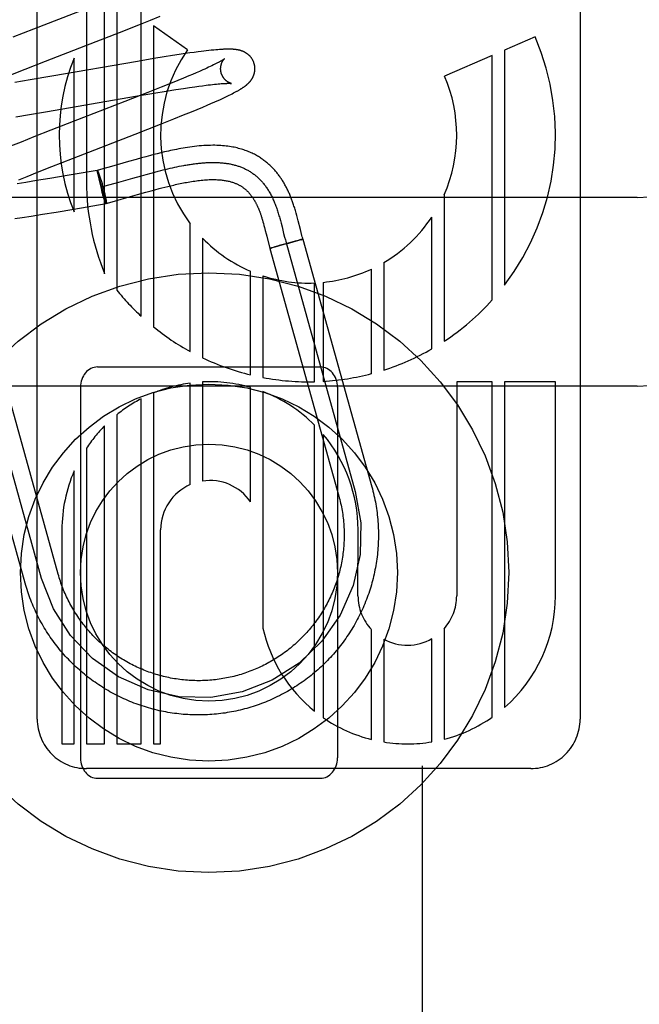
# Model space of a CAD drawing. Header units: inches. Extents: x 0 to 288, y 0 to 186.
# Tile 18 of 73: x 98.57 to 98.932, y 94.36 to 94.935. Entities that reach past the tile are written whole.
import ezdxf

# ---------------------------------------------------------------- set-up
doc = ezdxf.new("R2010")
doc.units = ezdxf.units.IN
doc.header["$LTSCALE"] = 15.847458
doc.header["$MEASUREMENT"] = 0
doc.linetypes.add('HIDDEN', pattern=[0.2, 0.1, -0.1])
doc.layers.add('DEFAULT_2', color=8, linetype='HIDDEN')

msp = doc.modelspace()

# ---------------------------------------------------------------- linework, layer by layer
at = {"layer": 'DEFAULT_2', "color": 8, "linetype": 'HIDDEN'}
for p, q in [((98.93054, 91.86159), (98.93054, 97.3621)), ((98.60903, 95.14557), (98.60903, 94.83978)), ((98.61963, 94.78633), (98.61963, 95.14557)), ((98.62677, 95.14557), (98.62677, 94.77671)), ((98.64105, 94.76145), (98.64105, 95.14557)), ((98.58034, 94.52637), (98.58034, 95.13117)), ((98.89714, 95.13123), (98.89714, 94.52636)), ((98.61588, 94.94364), (98.57821, 94.92904)), ((98.64648, 94.93428), (98.65204, 94.93653)), ((98.62833, 94.92712), (98.63966, 94.93157)), ((98.63966, 94.93157), (98.64648, 94.93428)), ((98.6482, 94.93091), (98.6482, 94.75528)), ((98.66806, 94.91694), (98.6482, 94.93091)), ((98.57821, 94.92904), (98.56608, 94.92428)), ((98.8709, 94.92444), (98.85302, 94.91671)), ((98.65935, 94.9136), (98.65447, 94.91282)), ((98.66311, 94.91418), (98.65935, 94.9136)), ((98.66673, 94.91472), (98.66311, 94.91418)), ((98.66934, 94.91509), (98.66673, 94.91472)), ((98.67188, 94.91545), (98.66934, 94.91509)), ((98.67434, 94.91578), (98.67188, 94.91545)), ((98.67593, 94.91598), (98.67434, 94.91578)), ((98.67747, 94.91617), (98.67593, 94.91598)), ((98.67897, 94.91635), (98.67747, 94.91617)), ((98.68046, 94.91652), (98.67897, 94.91635)), ((98.68192, 94.91667), (98.68046, 94.91652)), ((98.68332, 94.91681), (98.68192, 94.91667)), ((98.6846, 94.91693), (98.68332, 94.91681)), ((98.68575, 94.91702), (98.6846, 94.91693)), ((98.84588, 94.91361), (98.81804, 94.90156)), ((98.84588, 94.77103), (98.84588, 94.91361)), ((98.85302, 94.91671), (98.85302, 94.77963)), ((98.57326, 94.90571), (98.58523, 94.91041)), ((98.63876, 94.91021), (98.58887, 94.90153)), ((98.60188, 94.82246), (98.60188, 94.91203)), ((98.64837, 94.91182), (98.63876, 94.91021)), ((98.65447, 94.91282), (98.64837, 94.91182)), ((98.68229, 94.90766), (98.68133, 94.90721)), ((98.68319, 94.9081), (98.68229, 94.90766)), ((98.68403, 94.90852), (98.68319, 94.9081)), ((98.68481, 94.90891), (98.68403, 94.90852)), ((98.56487, 94.90237), (98.57326, 94.90571)), ((98.6688, 94.90167), (98.66571, 94.90038)), ((98.67099, 94.9026), (98.6688, 94.90167)), ((98.67309, 94.9035), (98.67099, 94.9026)), ((98.67507, 94.90436), (98.67309, 94.9035)), ((98.67694, 94.90519), (98.67507, 94.90436)), ((98.67812, 94.90572), (98.67694, 94.90519)), ((98.67924, 94.90623), (98.67812, 94.90572)), ((98.68031, 94.90673), (98.67924, 94.90623)), ((98.68133, 94.90721), (98.68031, 94.90673)), ((98.57616, 94.89936), (98.56721, 94.89788)), ((98.58887, 94.90153), (98.57616, 94.89936)), ((98.65816, 94.89729), (98.65271, 94.8951)), ((98.66245, 94.89904), (98.65816, 94.89729)), ((98.66571, 94.90038), (98.66245, 94.89904)), ((98.67462, 94.89573), (98.67681, 94.89602)), ((98.67681, 94.89602), (98.67887, 94.89629)), ((98.67887, 94.89629), (98.68018, 94.89645)), ((98.68018, 94.89645), (98.68144, 94.8966)), ((98.68144, 94.8966), (98.68264, 94.89673)), ((98.68264, 94.89673), (98.68378, 94.89685)), ((98.68378, 94.89685), (98.68486, 94.89696)), ((98.68486, 94.89696), (98.68589, 94.89706)), ((98.68589, 94.89706), (98.68685, 94.89714)), ((98.64498, 94.89204), (98.63154, 94.8868)), ((98.63775, 94.88984), (98.64845, 94.89166)), ((98.65271, 94.8951), (98.64498, 94.89204)), ((98.64845, 94.89166), (98.65551, 94.89283)), ((98.65551, 94.89283), (98.66121, 94.89374)), ((98.66121, 94.89374), (98.6657, 94.89444)), ((98.6657, 94.89444), (98.66911, 94.89495)), ((98.66911, 94.89495), (98.67233, 94.89541)), ((98.67233, 94.89541), (98.67462, 94.89573)), ((98.69148, 94.89), (98.69244, 94.89047)), ((98.69244, 94.89047), (98.69334, 94.89091)), ((98.69334, 94.89091), (98.69418, 94.89134)), ((98.69418, 94.89134), (98.69497, 94.89175)), ((98.5863, 94.88089), (98.63775, 94.88984)), ((98.63154, 94.8868), (98.60727, 94.8774)), ((98.67704, 94.88355), (98.67942, 94.88455)), ((98.67942, 94.88455), (98.68172, 94.88555)), ((98.68172, 94.88555), (98.68397, 94.88654)), ((98.68397, 94.88654), (98.68542, 94.88718)), ((98.68542, 94.88718), (98.68681, 94.88781)), ((98.68681, 94.88781), (98.68811, 94.8884)), ((98.68811, 94.8884), (98.68932, 94.88897)), ((98.68932, 94.88897), (98.69044, 94.8895)), ((98.69044, 94.8895), (98.69148, 94.89)), ((98.56787, 94.87783), (98.57581, 94.87913)), ((98.57581, 94.87913), (98.5863, 94.88089)), ((98.66013, 94.87663), (98.66579, 94.87891)), ((98.66579, 94.87891), (98.67029, 94.88074)), ((98.67029, 94.88074), (98.67374, 94.88216)), ((98.67374, 94.88216), (98.67704, 94.88355)), ((98.60727, 94.8774), (98.58825, 94.86999)), ((98.63747, 94.86775), (98.6522, 94.87349)), ((98.6522, 94.87349), (98.66013, 94.87663)), ((98.58825, 94.86999), (98.57842, 94.86611)), ((98.60086, 94.85356), (98.63747, 94.86775)), ((98.57099, 94.86314), (98.56483, 94.86064)), ((98.57842, 94.86611), (98.57099, 94.86314)), ((98.64838, 94.8558), (98.64648, 94.85531)), ((98.65037, 94.85631), (98.64838, 94.8558)), ((98.65247, 94.85682), (98.65037, 94.85631)), ((98.58891, 94.84886), (98.60086, 94.85356)), ((98.63351, 94.85174), (98.62375, 94.84895)), ((98.63799, 94.853), (98.63351, 94.85174)), ((98.64121, 94.85389), (98.63799, 94.853)), ((98.64377, 94.85459), (98.64121, 94.85389)), ((98.64648, 94.85531), (98.64377, 94.85459)), ((98.5745, 94.84309), (98.58054, 94.84553)), ((98.58054, 94.84553), (98.58891, 94.84886)), ((98.61529, 94.84658), (98.59899, 94.84376)), ((98.61529, 94.84657), (98.61532, 94.84659)), ((98.62065, 94.82732), (98.61529, 94.84658)), ((98.61767, 94.83677), (98.61529, 94.84657)), ((98.61857, 94.84749), (98.61532, 94.84659)), ((98.61617, 94.84498), (98.61626, 94.84474)), ((98.61626, 94.84474), (98.61635, 94.8445)), ((98.61635, 94.8445), (98.61645, 94.84423)), ((98.61645, 94.84423), (98.61655, 94.84396)), ((98.62375, 94.84895), (98.61857, 94.84749)), ((98.64111, 94.84349), (98.64397, 94.84428)), ((98.64397, 94.84428), (98.6468, 94.84505)), ((98.6468, 94.84505), (98.64891, 94.84561)), ((98.64891, 94.84561), (98.651, 94.84615)), ((98.651, 94.84615), (98.65239, 94.8465)), ((98.65239, 94.8465), (98.65377, 94.84685)), ((98.65377, 94.84685), (98.65514, 94.84718)), ((98.65514, 94.84718), (98.6565, 94.84751)), ((98.6565, 94.84751), (98.65786, 94.84782)), ((98.65786, 94.84782), (98.65921, 94.84812)), ((98.65921, 94.84812), (98.66055, 94.84842)), ((98.66055, 94.84842), (98.66188, 94.8487)), ((98.66188, 94.8487), (98.6632, 94.84897)), ((98.6632, 94.84897), (98.66452, 94.84922)), ((98.57364, 94.8396), (98.56855, 94.83882)), ((98.56966, 94.84111), (98.5745, 94.84309)), ((98.57998, 94.8406), (98.57364, 94.8396)), ((98.58764, 94.84186), (98.57998, 94.8406)), ((98.59899, 94.84376), (98.58764, 94.84186)), ((98.61655, 94.84396), (98.61665, 94.84367)), ((98.61665, 94.84367), (98.61675, 94.84338)), ((98.61675, 94.84338), (98.61685, 94.84307)), ((98.61685, 94.84307), (98.61696, 94.84275)), ((98.61696, 94.84275), (98.61712, 94.84225)), ((98.61712, 94.84225), (98.61729, 94.84172)), ((98.61729, 94.84172), (98.61746, 94.84118)), ((98.61746, 94.84118), (98.61763, 94.84063)), ((98.61763, 94.84063), (98.6178, 94.84005)), ((98.6178, 94.84005), (98.61797, 94.83947)), ((98.61797, 94.83947), (98.61815, 94.83887)), ((98.61815, 94.83887), (98.61832, 94.83827)), ((98.62141, 94.8379), (98.62651, 94.83934)), ((98.62651, 94.83934), (98.63606, 94.84206)), ((98.63606, 94.84206), (98.64111, 94.84349)), ((98.61777, 94.83631), (98.61767, 94.83677)), ((98.61785, 94.83597), (98.61777, 94.83631)), ((98.61797, 94.83694), (98.62141, 94.8379)), ((98.61837, 94.83308), (98.61825, 94.83346)), ((98.61832, 94.83827), (98.61849, 94.83766)), ((98.61854, 94.83253), (98.61837, 94.83308)), ((98.61849, 94.83766), (98.61866, 94.83705)), ((98.61866, 94.83705), (98.61883, 94.83643)), ((98.61883, 94.83643), (98.61899, 94.83581)), ((98.61899, 94.83581), (98.61915, 94.83521)), ((98.61915, 94.83521), (98.6193, 94.8346)), ((98.6193, 94.8346), (98.61945, 94.83401)), ((98.61945, 94.83401), (98.6196, 94.83343)), ((98.6196, 94.83343), (98.61973, 94.83286)), ((98.61973, 94.83286), (98.61986, 94.83231)), ((98.63883, 94.83246), (98.64375, 94.83385)), ((98.64375, 94.83385), (98.64674, 94.83467)), ((98.64674, 94.83467), (98.64906, 94.8353)), ((98.64906, 94.8353), (98.65147, 94.83594)), ((98.65147, 94.83594), (98.65312, 94.83637)), ((98.65312, 94.83637), (98.65481, 94.8368)), ((98.65481, 94.8368), (98.65652, 94.83723)), ((98.65652, 94.83723), (98.65827, 94.83765)), ((98.93054, 94.83077), (98.43054, 94.83077)), ((98.60176, 94.82404), (98.62061, 94.8273)), ((98.6187, 94.832), (98.61854, 94.83253)), ((98.61887, 94.83148), (98.6187, 94.832)), ((98.61898, 94.83116), (98.61881, 94.83166)), ((98.61908, 94.83084), (98.61898, 94.83116)), ((98.61919, 94.83053), (98.61908, 94.83084)), ((98.61929, 94.83023), (98.61919, 94.83053)), ((98.61939, 94.82995), (98.61929, 94.83023)), ((98.61948, 94.82968), (98.61939, 94.82995)), ((98.61958, 94.82941), (98.61948, 94.82968)), ((98.61967, 94.82917), (98.61958, 94.82941)), ((98.61976, 94.82893), (98.61967, 94.82917)), ((98.61984, 94.82872), (98.6198, 94.82882)), ((98.61986, 94.83231), (98.61998, 94.83178)), ((98.61998, 94.83178), (98.62006, 94.83144)), ((98.62006, 94.83144), (98.62013, 94.83111)), ((98.62013, 94.83111), (98.6202, 94.83079)), ((98.6202, 94.83079), (98.62027, 94.83048)), ((98.62027, 94.83048), (98.62033, 94.83018)), ((98.62033, 94.83018), (98.62038, 94.82989)), ((98.62038, 94.82989), (98.62044, 94.82962)), ((98.62044, 94.82962), (98.62048, 94.82936)), ((98.62065, 94.82732), (98.62061, 94.8273)), ((98.62062, 94.8273), (98.624, 94.82824)), ((98.62065, 94.82732), (98.62062, 94.8273)), ((98.624, 94.82824), (98.62929, 94.82973)), ((98.62929, 94.82973), (98.63883, 94.83246)), ((98.81777, 94.83232), (98.81777, 94.74687)), ((98.58341, 94.821), (98.59132, 94.82229)), ((98.59132, 94.82229), (98.60176, 94.82404)), ((98.73178, 94.82028), (98.73138, 94.82172)), ((98.56736, 94.81852), (98.5715, 94.81913)), ((98.5715, 94.81913), (98.57683, 94.81995)), ((98.57683, 94.81995), (98.58341, 94.821)), ((98.66962, 94.74092), (98.66962, 94.81541)), ((98.71177, 94.81756), (98.71206, 94.81655)), ((98.71206, 94.81655), (98.71235, 94.81551)), ((98.71235, 94.81551), (98.71264, 94.81443)), ((98.72183, 94.81873), (98.72223, 94.81728)), ((98.72223, 94.81728), (98.72262, 94.81581)), ((98.72262, 94.81581), (98.72319, 94.81358)), ((98.73218, 94.81876), (98.73178, 94.82028)), ((98.7326, 94.81717), (98.73218, 94.81876)), ((98.73392, 94.81201), (98.7326, 94.81717)), ((98.81063, 94.74247), (98.81063, 94.81931)), ((98.71264, 94.81443), (98.71294, 94.8133)), ((98.71294, 94.8133), (98.7134, 94.81151)), ((98.72319, 94.81358), (98.72415, 94.80986)), ((98.72415, 94.80986), (98.72472, 94.80763)), ((98.73437, 94.81028), (98.73392, 94.81201)), ((98.73481, 94.80861), (98.73437, 94.81028)), ((98.67676, 94.80705), (98.67676, 94.73727)), ((98.71424, 94.80821), (98.71615, 94.8011)), ((98.72704, 94.804), (98.72364, 94.80306)), ((98.72824, 94.80458), (98.72469, 94.8036)), ((98.72472, 94.80763), (98.72516, 94.80601)), ((98.73007, 94.80486), (98.72688, 94.80396)), ((98.73089, 94.80531), (98.72812, 94.80455)), ((98.73026, 94.80491), (98.72999, 94.80483)), ((98.73218, 94.80546), (98.73017, 94.80488)), ((98.73259, 94.80576), (98.73089, 94.80531)), ((98.73335, 94.8058), (98.73218, 94.80546)), ((98.73357, 94.80602), (98.73255, 94.80575)), ((98.73407, 94.80602), (98.7333, 94.80579)), ((98.73416, 94.80617), (98.73351, 94.806)), ((98.73447, 94.80614), (98.73378, 94.80593)), ((98.73446, 94.80625), (98.73409, 94.80615)), ((98.73472, 94.80631), (98.73446, 94.80625)), ((98.73447, 94.80614), (98.73542, 94.80646)), ((98.73488, 94.80635), (98.73472, 94.80631)), ((98.73501, 94.80638), (98.73488, 94.80635)), ((98.73543, 94.80646), (98.77561, 94.66195)), ((98.7171, 94.80142), (98.71616, 94.8011)), ((98.71616, 94.8011), (98.75634, 94.6566)), ((98.71669, 94.80121), (98.71655, 94.80117)), ((98.71669, 94.80121), (98.71684, 94.80125)), ((98.71684, 94.80125), (98.71709, 94.80131)), ((98.71749, 94.80141), (98.71706, 94.8013)), ((98.71802, 94.80169), (98.7171, 94.80142)), ((98.71808, 94.80156), (98.71743, 94.80139)), ((98.71896, 94.80197), (98.71798, 94.80168)), ((98.71906, 94.80182), (98.71799, 94.80154)), ((98.72065, 94.80246), (98.71896, 94.80197)), ((98.72091, 94.80231), (98.71905, 94.80182)), ((98.72159, 94.80273), (98.7206, 94.80244)), ((98.72364, 94.80306), (98.72082, 94.80229)), ((98.72471, 94.80361), (98.72151, 94.8027)), ((98.72579, 94.80378), (98.76597, 94.65927)), ((98.78252, 94.79276), (98.78252, 94.73006)), ((98.70487, 94.72729), (98.70487, 94.78776)), ((98.77538, 94.72798), (98.77538, 94.789)), ((98.71202, 94.78508), (98.71202, 94.72575)), ((98.74727, 94.78127), (98.74727, 94.7235)), ((98.7422, 94.72329), (98.7422, 94.78092)), ((98.58292, 94.60838), (98.54408, 94.74807)), ((98.59255, 94.61105), (98.55371, 94.75074)), ((98.57328, 94.6057), (98.53444, 94.74539)), ((98.61554, 94.73189), (98.74554, 94.73189)), ((98.93054, 94.72077), (98.43054, 94.72077)), ((98.60554, 94.72002), (98.60554, 94.50377)), ((98.66962, 94.66324), (98.66962, 94.72247)), ((98.67676, 94.72313), (98.67676, 94.66531)), ((98.70487, 94.65316), (98.70487, 94.71992)), ((98.75554, 94.72002), (98.75554, 94.50377)), ((98.82514, 94.72325), (98.82514, 94.59837)), ((98.84588, 94.72325), (98.82514, 94.72325)), ((98.84588, 94.52758), (98.84588, 94.72325)), ((98.85302, 94.72325), (98.85302, 94.53316)), ((98.88274, 94.72325), (98.85302, 94.72325)), ((98.88274, 94.59837), (98.88274, 94.72325)), ((98.64105, 94.51197), (98.64105, 94.71338)), ((98.6482, 94.71671), (98.6482, 94.51197)), ((98.71202, 94.71754), (98.71202, 94.57955)), ((98.62677, 94.70399), (98.62677, 94.51197)), ((98.61963, 94.51197), (98.61963, 94.69751)), ((98.7422, 94.53104), (98.7422, 94.69798)), ((98.74727, 94.69246), (98.74727, 94.52726)), ((98.60903, 94.68443), (98.60903, 94.51197)), ((98.60188, 94.51197), (98.60188, 94.67124)), ((98.59474, 94.63684), (98.59474, 94.51197)), ((98.65234, 94.51197), (98.65234, 94.63684)), ((98.76753, 94.59837), (98.76756, 94.6369)), ((98.77538, 94.51455), (98.77538, 94.57861)), ((98.81777, 94.57913), (98.81777, 94.51467)), ((98.78252, 94.5731), (98.78252, 94.51308)), ((98.81063, 94.51315), (98.81063, 94.57336)), ((98.59474, 94.51197), (98.60188, 94.51197)), ((98.60903, 94.51197), (98.61963, 94.51197)), ((98.62677, 94.51197), (98.64105, 94.51197)), ((98.6482, 94.51197), (98.65234, 94.51197)), ((98.86833, 94.49757), (98.60914, 94.49757)), ((98.80504, 94.49912), (98.80504, 94.32382)), ((98.61554, 94.49189), (98.74554, 94.49189))]:
    msp.add_line(p, q, dxfattribs=at)
for points in [[(98.58523, 94.91041), (98.60868, 94.91951), (98.62833, 94.92712)], [(98.70698, 94.90878), (98.70692, 94.909), (98.70684, 94.90924), (98.70675, 94.90949), (98.70667, 94.90973), (98.70657, 94.90997), (98.70647, 94.91021), (98.70636, 94.91045), (98.70625, 94.91068), (98.70613, 94.91091), (98.70601, 94.91113), (98.70588, 94.91136), (98.70575, 94.91158), (98.70561, 94.91179), (98.70547, 94.912), (98.70532, 94.91221), (98.70517, 94.91241), (98.70501, 94.91261), (98.70486, 94.9128), (98.70469, 94.91299), (98.70453, 94.91317), (98.70436, 94.91335), (98.70419, 94.91353), (98.70401, 94.9137), (98.70383, 94.91386), (98.70365, 94.91402), (98.70347, 94.91418), (98.70329, 94.91433), (98.7031, 94.91447), (98.70291, 94.91462), (98.70272, 94.91475), (98.70252, 94.91489), (98.70233, 94.91502), (98.70213, 94.91514), (98.70192, 94.91526), (98.70172, 94.91538), (98.70151, 94.91549), (98.7013, 94.9156), (98.7011, 94.91571), (98.70089, 94.91581), (98.70068, 94.9159), (98.70046, 94.91599), (98.70025, 94.91608), (98.70004, 94.91616), (98.69982, 94.91625), (98.6996, 94.91632), (98.69938, 94.9164), (98.69915, 94.91647), (98.69893, 94.91653), (98.6987, 94.9166), (98.69848, 94.91666), (98.69825, 94.91671), (98.69802, 94.91676), (98.6978, 94.91681), (98.69757, 94.91686), (98.69734, 94.91691), (98.69711, 94.91695), (98.69687, 94.91698), (98.69664, 94.91702), (98.69641, 94.91705), (98.69617, 94.91709), (98.69593, 94.91711), (98.69569, 94.91714), (98.69544, 94.91717), (98.69519, 94.91719), (98.69494, 94.91721), (98.69468, 94.91723), (98.69442, 94.91724), (98.69415, 94.91726), (98.69387, 94.91727), (98.69359, 94.91728), (98.6933, 94.91729), (98.693, 94.9173), (98.6927, 94.9173), (98.69239, 94.91731), (98.69206, 94.91731), (98.69173, 94.91731), (98.69139, 94.9173), (98.69104, 94.9173), (98.69068, 94.91729), (98.6903, 94.91728), (98.68991, 94.91727), (98.68951, 94.91725), (98.6891, 94.91723), (98.68867, 94.91721), (98.68823, 94.91719), (98.68777, 94.91716), (98.6873, 94.91713), (98.6868, 94.9171), (98.68575, 94.91702)], [(98.68966, 94.91172), (98.68965, 94.91172), (98.68964, 94.9117), (98.68962, 94.91169), (98.68959, 94.91166), (98.68955, 94.91163), (98.6895, 94.9116), (98.68944, 94.91156), (98.68937, 94.91151), (98.68929, 94.91145), (98.6892, 94.91139), (98.6891, 94.91132), (98.68899, 94.91125), (98.68886, 94.91117), (98.68872, 94.91108), (98.68857, 94.91098), (98.6884, 94.91088), (98.68821, 94.91076), (98.68801, 94.91065), (98.6878, 94.91052), (98.68757, 94.91039), (98.68732, 94.91025), (98.68706, 94.9101), (98.68679, 94.90995), (98.6865, 94.90979), (98.68619, 94.90963), (98.68587, 94.90946), (98.68553, 94.90928), (98.68518, 94.9091), (98.68481, 94.90891)], [(98.68771, 94.90343), (98.68766, 94.90362), (98.6876, 94.90386), (98.68755, 94.90409), (98.68751, 94.90433), (98.68747, 94.90456), (98.68744, 94.90479), (98.68741, 94.90503), (98.68739, 94.90526), (98.68738, 94.90549), (98.68738, 94.90572), (98.68737, 94.90595), (98.68738, 94.90617), (98.68739, 94.9064), (98.6874, 94.90662), (98.68742, 94.90683), (98.68745, 94.90704), (98.68748, 94.90725), (98.68751, 94.90746), (98.68755, 94.90766), (98.68759, 94.90785), (98.68764, 94.90805), (98.68769, 94.90823), (98.68774, 94.90841), (98.68779, 94.90859), (98.68784, 94.90875), (98.6879, 94.90892), (98.68796, 94.90908), (98.68802, 94.90923), (98.68809, 94.90938), (98.68815, 94.90953), (98.68821, 94.90967), (98.68828, 94.9098), (98.68835, 94.90993), (98.68841, 94.91006), (98.68848, 94.91017), (98.68854, 94.91029), (98.68861, 94.9104), (98.68867, 94.91051), (98.68874, 94.91061), (98.6888, 94.91071), (98.68887, 94.9108), (98.68893, 94.91089), (98.68899, 94.91097), (98.68905, 94.91105), (98.68911, 94.91113), (98.68917, 94.9112), (98.68923, 94.91127), (98.68928, 94.91133), (98.68933, 94.91139), (98.68938, 94.91144), (98.68943, 94.91149), (98.68947, 94.91154), (98.68951, 94.91158), (98.68954, 94.91161), (98.68958, 94.91164), (98.6896, 94.91167), (98.68962, 94.91169), (98.68964, 94.91171), (98.68965, 94.91172), (98.68966, 94.91172)], [(98.69497, 94.89175), (98.69535, 94.89195), (98.69571, 94.89215), (98.69607, 94.89234), (98.69642, 94.89253), (98.69676, 94.89272), (98.69709, 94.8929), (98.69741, 94.89308), (98.69772, 94.89326), (98.69802, 94.89344), (98.69831, 94.89361), (98.6986, 94.89378), (98.69888, 94.89395), (98.69915, 94.89411), (98.69941, 94.89428), (98.69966, 94.89444), (98.69991, 94.8946), (98.70015, 94.89475), (98.70038, 94.89491), (98.7006, 94.89506), (98.70082, 94.89521), (98.70103, 94.89536), (98.70124, 94.89551), (98.70144, 94.89566), (98.70164, 94.89581), (98.70183, 94.89596), (98.70202, 94.89611), (98.70221, 94.89626), (98.70239, 94.89641), (98.70257, 94.89656), (98.70275, 94.89671), (98.70293, 94.89686), (98.7031, 94.89702), (98.70327, 94.89718), (98.70344, 94.89734), (98.70361, 94.8975), (98.70377, 94.89767), (98.70394, 94.89783), (98.7041, 94.898), (98.70425, 94.89818), (98.70441, 94.89835), (98.70456, 94.89853), (98.70471, 94.89871), (98.70485, 94.89889), (98.70499, 94.89907), (98.70513, 94.89926), (98.70526, 94.89945), (98.70539, 94.89964), (98.70552, 94.89983), (98.70565, 94.90003), (98.70577, 94.90023), (98.70589, 94.90043), (98.706, 94.90063), (98.70611, 94.90084), (98.70622, 94.90105), (98.70632, 94.90127), (98.70642, 94.90148), (98.70651, 94.9017), (98.7066, 94.90192), (98.70668, 94.90214), (98.70676, 94.90236), (98.70684, 94.90259), (98.70691, 94.90282), (98.70698, 94.90305), (98.70704, 94.90329), (98.7071, 94.90353), (98.70715, 94.90377), (98.70719, 94.90401), (98.70724, 94.90426), (98.70727, 94.9045), (98.7073, 94.90475), (98.70733, 94.905), (98.70735, 94.90525), (98.70736, 94.90551), (98.70737, 94.90576), (98.70737, 94.90602), (98.70736, 94.90628), (98.70735, 94.90653), (98.70733, 94.90679), (98.70731, 94.90705), (98.70728, 94.9073), (98.70724, 94.90756), (98.7072, 94.90781), (98.70715, 94.90807), (98.7071, 94.90832), (98.70703, 94.90857), (98.70698, 94.90878)], [(98.69366, 94.89733), (98.69366, 94.89733), (98.69365, 94.89733), (98.69364, 94.89733), (98.69362, 94.89733), (98.69359, 94.89734), (98.69356, 94.89735), (98.69352, 94.89736), (98.69347, 94.89737), (98.69342, 94.89738), (98.69336, 94.8974), (98.69329, 94.89742), (98.69323, 94.89744), (98.69315, 94.89746), (98.69307, 94.89749), (98.69299, 94.89752), (98.6929, 94.89755), (98.69281, 94.89758), (98.69272, 94.89762), (98.69262, 94.89766), (98.69252, 94.8977), (98.69242, 94.89775), (98.69232, 94.8978), (98.69221, 94.89785), (98.6921, 94.89791), (98.69198, 94.89797), (98.69187, 94.89803), (98.69175, 94.8981), (98.69163, 94.89817), (98.69151, 94.89825), (98.69138, 94.89833), (98.69125, 94.89842), (98.69112, 94.89851), (98.69099, 94.8986), (98.69086, 94.8987), (98.69072, 94.89881), (98.69059, 94.89892), (98.69045, 94.89904), (98.69032, 94.89916), (98.69018, 94.89929), (98.69004, 94.89942), (98.68991, 94.89956), (98.68977, 94.89971), (98.68963, 94.89986), (98.6895, 94.90002), (98.68936, 94.90018), (98.68923, 94.90035), (98.6891, 94.90052), (98.68898, 94.9007), (98.68885, 94.90089), (98.68873, 94.90108), (98.68861, 94.90128), (98.6885, 94.90148), (98.68839, 94.90168), (98.68829, 94.90189), (98.68819, 94.90211), (98.68809, 94.90232), (98.688, 94.90254), (98.68792, 94.90277), (98.68784, 94.903), (98.68777, 94.90322), (98.68771, 94.90343)], [(98.68685, 94.89714), (98.68775, 94.89721), (98.68817, 94.89724), (98.68858, 94.89727), (98.68898, 94.89729), (98.68936, 94.89732), (98.68972, 94.89733), (98.69005, 94.89735), (98.69037, 94.89736), (98.69067, 94.89737), (98.69095, 94.89738), (98.69121, 94.89739), (98.69145, 94.89739), (98.69168, 94.8974), (98.69189, 94.8974), (98.69209, 94.8974), (98.69227, 94.8974), (98.69244, 94.8974), (98.6926, 94.89739), (98.69274, 94.89739), (98.69287, 94.89738), (98.69299, 94.89738), (98.6931, 94.89737), (98.6932, 94.89737), (98.69329, 94.89736), (98.69337, 94.89736), (98.69344, 94.89735), (98.69349, 94.89735), (98.69354, 94.89734), (98.69358, 94.89734), (98.69362, 94.89733), (98.69364, 94.89733), (98.69365, 94.89733), (98.69366, 94.89733)], [(98.73138, 94.82172), (98.73118, 94.82243), (98.73098, 94.82312), (98.73078, 94.8238), (98.73058, 94.82448), (98.73038, 94.82513), (98.73017, 94.82578), (98.72997, 94.82641), (98.72977, 94.82702), (98.72957, 94.82762), (98.72937, 94.8282), (98.72917, 94.82876), (98.72897, 94.8293), (98.72877, 94.82983), (98.72857, 94.83036), (98.72836, 94.83089), (98.72815, 94.83142), (98.72793, 94.83196), (98.7277, 94.83249), (98.72747, 94.83302), (98.72724, 94.83355), (98.727, 94.83408), (98.72676, 94.8346), (98.72651, 94.83512), (98.72626, 94.83563), (98.72601, 94.83614), (98.72575, 94.83665), (98.72548, 94.83715), (98.72521, 94.83765), (98.72493, 94.83815), (98.72465, 94.83865), (98.72437, 94.83914), (98.72408, 94.83963), (98.72378, 94.84012), (98.72348, 94.8406), (98.72317, 94.84109), (98.72285, 94.84157), (98.72253, 94.84205), (98.7222, 94.84252), (98.72187, 94.84299), (98.72153, 94.84346), (98.72118, 94.84392), (98.72083, 94.84438), (98.72047, 94.84484), (98.7201, 94.8453), (98.71972, 94.84575), (98.71934, 94.8462), (98.71895, 94.84665), (98.71856, 94.84709), (98.71815, 94.84753), (98.71774, 94.84796), (98.71732, 94.84839), (98.71689, 94.84882), (98.71646, 94.84924), (98.71602, 94.84966), (98.71556, 94.85007), (98.7151, 94.85048), (98.71463, 94.85088), (98.71416, 94.85128), (98.71367, 94.85167), (98.71317, 94.85206), (98.71267, 94.85244), (98.71215, 94.85282), (98.71163, 94.85319), (98.71109, 94.85356), (98.71055, 94.85392), (98.71, 94.85428), (98.70943, 94.85462), (98.70886, 94.85497), (98.70827, 94.8553), (98.70767, 94.85563), (98.70706, 94.85596), (98.70644, 94.85627), (98.70581, 94.85658), (98.70516, 94.85688), (98.7045, 94.85718), (98.70382, 94.85746), (98.70313, 94.85774), (98.70243, 94.85801), (98.70171, 94.85828), (98.70098, 94.85853), (98.70023, 94.85878), (98.69946, 94.85901), (98.69867, 94.85924), (98.69787, 94.85946), (98.69704, 94.85967), (98.69619, 94.85987), (98.69532, 94.86005), (98.69442, 94.86023), (98.6935, 94.86039), (98.69255, 94.86054), (98.69158, 94.86068), (98.69058, 94.86081), (98.68955, 94.86092), (98.68849, 94.86101), (98.68741, 94.86109), (98.68629, 94.86115), (98.68515, 94.86119), (98.68398, 94.86122), (98.68277, 94.86123), (98.68153, 94.86121), (98.68026, 94.86118), (98.67896, 94.86113), (98.67763, 94.86105), (98.67628, 94.86095), (98.67492, 94.86084), (98.67354, 94.8607), (98.67216, 94.86054), (98.67078, 94.86037), (98.66942, 94.86018), (98.66807, 94.85998), (98.66675, 94.85978), (98.66545, 94.85956), (98.66417, 94.85933), (98.66291, 94.8591), (98.66168, 94.85886), (98.66046, 94.85862), (98.65926, 94.85837), (98.65808, 94.85811), (98.65692, 94.85786), (98.65577, 94.8576), (98.65465, 94.85734), (98.65247, 94.85682)], [(98.66452, 94.84922), (98.66582, 94.84947), (98.66647, 94.84958), (98.66712, 94.8497), (98.66776, 94.84981), (98.66841, 94.84991), (98.66905, 94.85002), (98.66968, 94.85011), (98.67032, 94.85021), (98.67095, 94.8503), (98.67158, 94.85039), (98.67221, 94.85047), (98.67284, 94.85055), (98.67346, 94.85063), (98.67408, 94.8507), (98.6747, 94.85076), (98.67531, 94.85083), (98.67593, 94.85089), (98.67654, 94.85094), (98.67714, 94.85099), (98.67775, 94.85103), (98.67835, 94.85107), (98.67895, 94.85111), (98.67955, 94.85114), (98.68014, 94.85117), (98.68073, 94.85119), (98.68132, 94.85121), (98.6819, 94.85122), (98.68249, 94.85123), (98.68307, 94.85123), (98.68364, 94.85122), (98.68422, 94.85122), (98.68479, 94.8512), (98.68536, 94.85118), (98.68592, 94.85116), (98.68648, 94.85113), (98.68704, 94.85109), (98.6876, 94.85105), (98.68815, 94.851), (98.6887, 94.85095), (98.68925, 94.85089), (98.68979, 94.85083), (98.69033, 94.85076), (98.69087, 94.85069), (98.6914, 94.8506), (98.69193, 94.85052), (98.69246, 94.85042), (98.69298, 94.85032), (98.6935, 94.85022), (98.69402, 94.8501), (98.69453, 94.84999), (98.69504, 94.84986), (98.69555, 94.84973), (98.69606, 94.84959), (98.69656, 94.84945), (98.69705, 94.84929), (98.69755, 94.84914), (98.69804, 94.84897), (98.69852, 94.8488), (98.699, 94.84862), (98.69948, 94.84843), (98.69996, 94.84824), (98.70043, 94.84804), (98.7009, 94.84783), (98.70136, 94.84762), (98.70183, 94.8474), (98.70228, 94.84717), (98.70274, 94.84693), (98.70319, 94.84669), (98.70363, 94.84644), (98.70407, 94.84618), (98.70451, 94.84591), (98.70495, 94.84564), (98.70538, 94.84535), (98.7058, 94.84506), (98.70623, 94.84477), (98.70665, 94.84446), (98.70706, 94.84415), (98.70747, 94.84382), (98.70788, 94.84349), (98.70828, 94.84316), (98.70868, 94.84281), (98.70907, 94.84245), (98.70946, 94.84209), (98.70985, 94.84172), (98.71023, 94.84134), (98.71061, 94.84095), (98.71099, 94.84055), (98.71135, 94.84014), (98.71172, 94.83973), (98.71208, 94.83931), (98.71244, 94.83887), (98.71279, 94.83843), (98.71314, 94.83798), (98.71348, 94.83752), (98.71382, 94.83705), (98.71416, 94.83657), (98.71449, 94.83608), (98.71481, 94.83559), (98.71514, 94.83508), (98.71545, 94.83457), (98.71577, 94.83404), (98.71607, 94.83351), (98.71638, 94.83296), (98.71668, 94.83241), (98.71697, 94.83184), (98.71726, 94.83127), (98.71755, 94.83068), (98.71783, 94.83009), (98.7181, 94.82949), (98.71837, 94.82887), (98.71864, 94.82825), (98.7189, 94.82762), (98.71916, 94.82697), (98.71941, 94.82632), (98.71966, 94.82565), (98.7199, 94.82498), (98.72013, 94.82431), (98.72036, 94.82364), (98.72058, 94.82296), (98.72079, 94.82228), (98.72101, 94.82158), (98.72122, 94.82088), (98.72142, 94.82017), (98.72163, 94.81945), (98.72183, 94.81873)], [(98.61532, 94.84659), (98.61533, 94.84659), (98.61535, 94.84659), (98.61537, 94.84658), (98.61538, 94.84657), (98.6154, 94.84656), (98.61542, 94.84654), (98.61544, 94.84652), (98.61547, 94.84649), (98.61549, 94.84646), (98.61551, 94.84642), (98.61554, 94.84638), (98.61557, 94.84634), (98.61559, 94.84629), (98.61562, 94.84624), (98.61565, 94.84618), (98.61568, 94.84612), (98.61572, 94.84606), (98.61575, 94.84599), (98.61578, 94.84592), (98.61582, 94.84584), (98.61585, 94.84576), (98.61589, 94.84568), (98.61593, 94.84559), (98.61597, 94.84549), (98.61601, 94.8454), (98.61605, 94.8453), (98.61609, 94.84519), (98.61613, 94.84509), (98.61617, 94.84498)], [(98.65827, 94.83765), (98.66005, 94.83806), (98.66096, 94.83827), (98.66187, 94.83847), (98.66279, 94.83867), (98.66372, 94.83887), (98.66466, 94.83906), (98.66561, 94.83925), (98.66656, 94.83943), (98.6675, 94.83961), (98.66846, 94.83978), (98.66941, 94.83994), (98.67036, 94.8401), (98.67131, 94.84025), (98.67226, 94.84039), (98.6732, 94.84052), (98.67414, 94.84064), (98.67508, 94.84075), (98.67602, 94.84085), (98.67695, 94.84094), (98.67788, 94.84102), (98.6788, 94.84108), (98.67971, 94.84114), (98.6806, 94.84118), (98.68148, 94.84121), (98.68233, 94.84122), (98.68316, 94.84123), (98.68396, 94.84122), (98.68474, 94.8412), (98.68549, 94.84117), (98.68621, 94.84113), (98.68691, 94.84107), (98.68759, 94.84101), (98.68825, 94.84094), (98.68889, 94.84087), (98.6895, 94.84078), (98.6901, 94.84068), (98.69068, 94.84058), (98.69125, 94.84047), (98.6918, 94.84035), (98.69235, 94.84023), (98.69288, 94.84009), (98.69339, 94.83995), (98.69389, 94.83981), (98.69437, 94.83965), (98.69483, 94.8395), (98.69527, 94.83934), (98.69569, 94.83918), (98.69609, 94.83902), (98.69648, 94.83886), (98.69684, 94.83869), (98.69719, 94.83853), (98.69753, 94.83837), (98.69785, 94.8382), (98.69817, 94.83803), (98.69849, 94.83786), (98.6988, 94.83768), (98.69911, 94.8375), (98.69941, 94.83731), (98.69971, 94.83711), (98.70001, 94.83691), (98.7003, 94.83671), (98.70059, 94.8365), (98.70087, 94.83629), (98.70115, 94.83608), (98.70142, 94.83586), (98.70169, 94.83564), (98.70195, 94.83541), (98.7022, 94.83519), (98.70245, 94.83496), (98.7027, 94.83473), (98.70293, 94.83449), (98.70317, 94.83426), (98.7034, 94.83402), (98.70362, 94.83379), (98.70384, 94.83355), (98.70405, 94.83331), (98.70426, 94.83306), (98.70447, 94.83282), (98.70467, 94.83258), (98.70486, 94.83233), (98.70506, 94.83209), (98.70524, 94.83184), (98.70543, 94.83159), (98.70561, 94.83135), (98.70578, 94.8311), (98.70596, 94.83085), (98.70613, 94.8306), (98.7063, 94.83034), (98.70646, 94.83009), (98.70663, 94.82983), (98.70679, 94.82957), (98.70695, 94.82931), (98.7071, 94.82905), (98.70725, 94.82879), (98.70741, 94.82852), (98.70756, 94.82825), (98.7077, 94.82798), (98.70785, 94.82771), (98.708, 94.82743), (98.70814, 94.82715), (98.70828, 94.82686), (98.70842, 94.82658), (98.70856, 94.82629), (98.7087, 94.826), (98.70884, 94.8257), (98.70898, 94.8254), (98.70911, 94.82509), (98.70925, 94.82478), (98.70938, 94.82447), (98.70951, 94.82415), (98.70965, 94.82383), (98.70977, 94.82351), (98.7099, 94.82318), (98.71003, 94.82285), (98.71016, 94.82251), (98.71028, 94.82217), (98.71041, 94.82182), (98.71054, 94.82146), (98.71067, 94.82108), (98.7108, 94.82069), (98.71093, 94.82028), (98.71107, 94.81986), (98.71121, 94.81942), (98.71135, 94.81897), (98.71149, 94.81851), (98.71163, 94.81804), (98.71177, 94.81756)], [(98.61825, 94.83346), (98.61824, 94.83359), (98.61823, 94.83372), (98.61821, 94.83386), (98.61819, 94.83401), (98.61818, 94.83416), (98.61815, 94.83431), (98.61813, 94.83447), (98.6181, 94.83463), (98.61808, 94.83479), (98.61805, 94.83495), (98.61802, 94.83512), (98.61798, 94.83529), (98.61795, 94.83546), (98.61792, 94.83563), (98.61785, 94.83597)], [(98.62061, 94.8273), (98.62059, 94.8273), (98.62057, 94.8273), (98.62056, 94.82731), (98.62054, 94.82733), (98.62052, 94.82735), (98.6205, 94.82737), (98.62047, 94.8274), (98.62045, 94.82743), (98.62043, 94.82746), (98.6204, 94.8275), (98.62037, 94.82755), (98.62034, 94.82759), (98.62032, 94.82765), (98.62029, 94.8277), (98.62025, 94.82776), (98.62022, 94.82783), (98.62019, 94.8279), (98.62016, 94.82797), (98.62012, 94.82805), (98.62008, 94.82813), (98.62005, 94.82821), (98.62001, 94.8283), (98.61997, 94.82839), (98.61993, 94.82849), (98.61989, 94.82859), (98.61985, 94.82869), (98.61981, 94.8288), (98.61976, 94.82891)], [(98.62061, 94.8273), (98.6206, 94.8273), (98.62059, 94.8273), (98.62057, 94.82731), (98.62055, 94.82732), (98.62053, 94.82734), (98.62051, 94.82736), (98.62049, 94.82738), (98.62047, 94.82741), (98.62045, 94.82744), (98.62042, 94.82748), (98.6204, 94.82752), (98.62037, 94.82756)], [(98.62048, 94.82936), (98.62053, 94.82911), (98.62055, 94.82899), (98.62056, 94.82888), (98.62058, 94.82877), (98.6206, 94.82866), (98.62061, 94.82855), (98.62063, 94.82846), (98.62064, 94.82836), (98.62065, 94.82827), (98.62066, 94.82818), (98.62067, 94.8281), (98.62068, 94.82802), (98.62068, 94.82794), (98.62069, 94.82787), (98.62069, 94.8278), (98.6207, 94.82774), (98.6207, 94.82768), (98.6207, 94.82762), (98.6207, 94.82757), (98.62069, 94.82753), (98.62069, 94.82748), (98.62069, 94.82745), (98.62068, 94.82741), (98.62067, 94.82738), (98.62067, 94.82736), (98.62066, 94.82734), (98.62065, 94.82732)], [(98.7134, 94.81151), (98.71389, 94.80958), (98.71424, 94.80821)], [(98.72516, 94.80601), (98.72538, 94.8052), (98.7256, 94.8044), (98.72583, 94.8036), (98.72606, 94.80282)], [(98.73542, 94.80646), (98.73525, 94.80703), (98.73503, 94.80781), (98.73481, 94.80861)], [(98.73523, 94.80643), (98.73518, 94.80642), (98.73513, 94.80641), (98.73501, 94.80638)], [(98.73542, 94.80646), (98.73541, 94.80646), (98.7354, 94.80646), (98.73539, 94.80646), (98.73537, 94.80646), (98.73535, 94.80645), (98.73532, 94.80645), (98.73529, 94.80644), (98.73525, 94.80643), (98.73521, 94.80643)], [(98.73543, 94.80646), (98.73543, 94.80646), (98.73542, 94.80646), (98.7354, 94.80646), (98.73539, 94.80646)], [(98.71655, 94.80117), (98.71644, 94.80115), (98.71639, 94.80114), (98.71635, 94.80113), (98.71631, 94.80112), (98.71627, 94.80111), (98.71624, 94.80111), (98.71622, 94.8011), (98.71619, 94.8011), (98.71618, 94.8011), (98.71616, 94.8011), (98.71615, 94.8011), (98.71615, 94.8011)], [(98.71616, 94.8011), (98.71616, 94.8011), (98.71617, 94.8011), (98.71618, 94.8011), (98.7162, 94.8011), (98.71622, 94.80111), (98.71625, 94.80111)], [(98.77561, 94.66195), (98.77595, 94.66071), (98.77627, 94.65946), (98.77658, 94.65821), (98.77687, 94.65696), (98.77714, 94.6557), (98.7774, 94.65444), (98.77765, 94.65317), (98.77788, 94.6519), (98.77809, 94.65063), (98.77829, 94.64936), (98.77847, 94.64808), (98.77864, 94.64681), (98.77879, 94.64553), (98.77893, 94.64424), (98.77905, 94.64296), (98.77915, 94.64168), (98.77924, 94.64039), (98.77931, 94.63911), (98.77937, 94.63782), (98.77941, 94.63653), (98.77944, 94.63524), (98.77945, 94.63395), (98.77944, 94.63267), (98.77942, 94.63138), (98.77938, 94.63009), (98.77933, 94.6288), (98.77926, 94.62752), (98.77917, 94.62623), (98.77907, 94.62495), (98.77895, 94.62366), (98.77882, 94.62238), (98.77867, 94.6211), (98.77851, 94.61982), (98.77833, 94.61855), (98.77813, 94.61727), (98.77792, 94.616), (98.7777, 94.61474), (98.77745, 94.61347), (98.7772, 94.61221), (98.77692, 94.61095), (98.77663, 94.60969), (98.77633, 94.60844), (98.77601, 94.60719), (98.77568, 94.60595), (98.77533, 94.60471), (98.77496, 94.60347), (98.77458, 94.60224), (98.77419, 94.60101), (98.77378, 94.59979), (98.77335, 94.59858), (98.77291, 94.59736), (98.77246, 94.59616), (98.77199, 94.59496), (98.7715, 94.59377), (98.771, 94.59258), (98.77049, 94.5914), (98.76996, 94.59022), (98.76942, 94.58905), (98.76886, 94.58789), (98.76829, 94.58674), (98.76771, 94.58559), (98.76711, 94.58445), (98.76649, 94.58331), (98.76587, 94.58219), (98.76523, 94.58107), (98.76457, 94.57996), (98.7639, 94.57886), (98.76322, 94.57776), (98.76253, 94.57668), (98.76182, 94.5756), (98.7611, 94.57453), (98.76037, 94.57348), (98.75962, 94.57243), (98.75886, 94.57138), (98.75809, 94.57035), (98.7573, 94.56933), (98.7565, 94.56832), (98.75569, 94.56732), (98.75487, 94.56633), (98.75403, 94.56534), (98.75319, 94.56437), (98.75233, 94.56341), (98.75146, 94.56246), (98.75058, 94.56152), (98.74969, 94.56059), (98.74878, 94.55968), (98.74787, 94.55877), (98.74694, 94.55787), (98.746, 94.55699), (98.74505, 94.55612), (98.74409, 94.55526), (98.74312, 94.55441), (98.74215, 94.55357), (98.74116, 94.55275), (98.74016, 94.55193), (98.73915, 94.55113), (98.73813, 94.55035), (98.7371, 94.54957), (98.73606, 94.54881), (98.73501, 94.54806), (98.73395, 94.54732), (98.73289, 94.5466), (98.73181, 94.54589), (98.73073, 94.54519), (98.72964, 94.54451), (98.72854, 94.54384), (98.72743, 94.54318), (98.72631, 94.54254), (98.72519, 94.54191), (98.72405, 94.54129), (98.72291, 94.54069), (98.72177, 94.5401), (98.72061, 94.53953), (98.71945, 94.53897), (98.71829, 94.53842), (98.71711, 94.53789), (98.71593, 94.53738), (98.71474, 94.53687), (98.71355, 94.53639), (98.71235, 94.53591), (98.71115, 94.53546), (98.70994, 94.53501), (98.70872, 94.53458), (98.7075, 94.53417), (98.70628, 94.53377), (98.70505, 94.53339), (98.70381, 94.53302), (98.70257, 94.53267), (98.70133, 94.53233), (98.70008, 94.53201), (98.69883, 94.5317), (98.69757, 94.53141), (98.69632, 94.53114), (98.69505, 94.53087), (98.69379, 94.53063), (98.69252, 94.5304), (98.69125, 94.53019), (98.68998, 94.52999), (98.6887, 94.5298), (98.68742, 94.52964), (98.68614, 94.52949), (98.68486, 94.52935), (98.68358, 94.52923), (98.6823, 94.52913), (98.68101, 94.52904), (98.67972, 94.52896), (98.67844, 94.52891), (98.67715, 94.52887), (98.67586, 94.52884), (98.67457, 94.52883), (98.67328, 94.52884), (98.67199, 94.52886), (98.67071, 94.5289), (98.66942, 94.52895), (98.66813, 94.52902), (98.66685, 94.52911), (98.66556, 94.52921), (98.66428, 94.52932), (98.663, 94.52946), (98.66172, 94.52961), (98.66044, 94.52977), (98.65916, 94.52995), (98.65789, 94.53014), (98.65662, 94.53036), (98.65535, 94.53058), (98.65408, 94.53082), (98.65282, 94.53108), (98.65156, 94.53135), (98.65031, 94.53164), (98.64905, 94.53195), (98.64781, 94.53227), (98.64656, 94.5326), (98.64532, 94.53295), (98.64409, 94.53332), (98.64286, 94.5337), (98.64163, 94.53409), (98.64041, 94.5345), (98.63919, 94.53493), (98.63798, 94.53537), (98.63677, 94.53582), (98.63557, 94.53629), (98.63438, 94.53677), (98.63319, 94.53727), (98.63201, 94.53779), (98.63084, 94.53832), (98.62967, 94.53886), (98.62851, 94.53941), (98.62735, 94.53998), (98.6262, 94.54057), (98.62506, 94.54117), (98.62393, 94.54178), (98.6228, 94.54241), (98.62168, 94.54305), (98.62057, 94.5437), (98.61947, 94.54437), (98.61838, 94.54505), (98.61729, 94.54575), (98.61622, 94.54646), (98.61515, 94.54718)], [(98.76597, 94.65927), (98.76917, 94.64101), (98.76877, 94.62248), (98.76476, 94.60438), (98.75716, 94.58711), (98.74651, 94.57193), (98.73311, 94.55911), (98.71748, 94.54914), (98.69989, 94.5423), (98.68163, 94.5391), (98.6631, 94.53951), (98.64499, 94.54351), (98.62772, 94.55111), (98.61254, 94.56176), (98.59973, 94.57516), (98.58975, 94.59079), (98.58292, 94.60838)], [(98.75634, 94.6566), (98.75663, 94.65554), (98.7569, 94.65448), (98.75716, 94.65342), (98.7574, 94.65235), (98.75763, 94.65128), (98.75785, 94.65021), (98.75806, 94.64913), (98.75825, 94.64806), (98.75842, 94.64698), (98.75859, 94.64589), (98.75873, 94.64481), (98.75887, 94.64372), (98.75899, 94.64264), (98.75909, 94.64155), (98.75919, 94.64046), (98.75927, 94.63936), (98.75933, 94.63827), (98.75938, 94.63718), (98.75942, 94.63609), (98.75944, 94.63499), (98.75945, 94.6339), (98.75944, 94.6328), (98.75942, 94.63171), (98.75939, 94.63062), (98.75934, 94.62952), (98.75927, 94.62843), (98.7592, 94.62734), (98.75911, 94.62625), (98.759, 94.62516), (98.75888, 94.62407), (98.75875, 94.62298), (98.7586, 94.6219), (98.75844, 94.62082), (98.75827, 94.61974), (98.75808, 94.61866), (98.75788, 94.61758), (98.75766, 94.61651), (98.75743, 94.61544), (98.75719, 94.61437), (98.75693, 94.61331), (98.75666, 94.61225), (98.75638, 94.61119), (98.75608, 94.61014), (98.75577, 94.60909), (98.75544, 94.60805), (98.7551, 94.607), (98.75475, 94.60597), (98.75438, 94.60494), (98.75401, 94.60391), (98.75361, 94.60289), (98.75321, 94.60187), (98.75279, 94.60086), (98.75236, 94.59985), (98.75192, 94.59885), (98.75146, 94.59786), (98.75099, 94.59687), (98.75051, 94.59589), (98.75001, 94.59491), (98.74951, 94.59394), (98.74899, 94.59298), (98.74845, 94.59202), (98.74791, 94.59107), (98.74735, 94.59013), (98.74678, 94.5892), (98.7462, 94.58827), (98.74561, 94.58735), (98.74501, 94.58644), (98.74439, 94.58553), (98.74376, 94.58464), (98.74312, 94.58375), (98.74247, 94.58287), (98.74181, 94.582), (98.74114, 94.58113), (98.74045, 94.58028), (98.73976, 94.57943), (98.73905, 94.5786), (98.73834, 94.57777), (98.73761, 94.57695), (98.73687, 94.57614), (98.73612, 94.57534), (98.73537, 94.57456), (98.7346, 94.57378), (98.73382, 94.57301), (98.73303, 94.57225), (98.73223, 94.5715), (98.73143, 94.57076), (98.73061, 94.57003), (98.72978, 94.56931), (98.72895, 94.56861), (98.7281, 94.56791), (98.72725, 94.56722), (98.72639, 94.56655), (98.72552, 94.56589), (98.72464, 94.56524), (98.72375, 94.56459), (98.72286, 94.56397), (98.72195, 94.56335), (98.72104, 94.56274), (98.72012, 94.56215), (98.7192, 94.56157), (98.71826, 94.561), (98.71732, 94.56044), (98.71637, 94.55989), (98.71542, 94.55936), (98.71445, 94.55884), (98.71348, 94.55833), (98.71251, 94.55783), (98.71153, 94.55735), (98.71054, 94.55688), (98.70955, 94.55642), (98.70855, 94.55597), (98.70754, 94.55554), (98.70653, 94.55512), (98.70551, 94.55471), (98.70449, 94.55432), (98.70347, 94.55394), (98.70244, 94.55357), (98.7014, 94.55322), (98.70036, 94.55288), (98.69932, 94.55255), (98.69827, 94.55224), (98.69722, 94.55194), (98.69616, 94.55165), (98.6951, 94.55138), (98.69404, 94.55112), (98.69297, 94.55088), (98.6919, 94.55064), (98.69083, 94.55043), (98.68975, 94.55022), (98.68867, 94.55003), (98.68759, 94.54986), (98.68651, 94.54969), (98.68543, 94.54954), (98.68434, 94.54941), (98.68325, 94.54929), (98.68216, 94.54918), (98.68107, 94.54909), (98.67998, 94.54901), (98.67889, 94.54895), (98.6778, 94.5489), (98.6767, 94.54886), (98.67561, 94.54884), (98.67451, 94.54883), (98.67342, 94.54884), (98.67233, 94.54886), (98.67123, 94.54889), (98.67014, 94.54894), (98.66905, 94.549), (98.66795, 94.54908), (98.66686, 94.54917), (98.66577, 94.54927), (98.66469, 94.54939), (98.6636, 94.54953), (98.66252, 94.54967), (98.66143, 94.54983), (98.66035, 94.55001), (98.65927, 94.5502), (98.6582, 94.5504), (98.65713, 94.55061), (98.65606, 94.55084), (98.65499, 94.55109), (98.65393, 94.55135), (98.65287, 94.55162), (98.65181, 94.5519), (98.65076, 94.5522), (98.64971, 94.55251), (98.64866, 94.55284), (98.64762, 94.55317), (98.64658, 94.55353), (98.64555, 94.55389), (98.64453, 94.55427), (98.6435, 94.55466), (98.64249, 94.55507), (98.64148, 94.55549), (98.64047, 94.55592), (98.63947, 94.55636), (98.63848, 94.55682), (98.63749, 94.55729), (98.6365, 94.55777), (98.63553, 94.55826), (98.63456, 94.55877), (98.6336, 94.55929), (98.63264, 94.55982), (98.63169, 94.56037), (98.63075, 94.56092), (98.62981, 94.56149), (98.62889, 94.56207), (98.62797, 94.56266), (98.62705, 94.56327), (98.62615, 94.56388), (98.62525, 94.56451), (98.62436, 94.56515), (98.62348, 94.5658), (98.62261, 94.56646), (98.62175, 94.56714), (98.62089, 94.56782), (98.62005, 94.56852), (98.61921, 94.56922), (98.61838, 94.56994)], [(98.61838, 94.56994), (98.61757, 94.57066), (98.61676, 94.5714), (98.61596, 94.57215), (98.61517, 94.57291), (98.61439, 94.57368), (98.61362, 94.57445), (98.61286, 94.57524), (98.61211, 94.57604), (98.61137, 94.57685), (98.61065, 94.57766), (98.60993, 94.57849), (98.60922, 94.57932), (98.60852, 94.58017), (98.60784, 94.58102), (98.60716, 94.58188), (98.6065, 94.58275), (98.60585, 94.58363), (98.60521, 94.58452), (98.60458, 94.58542), (98.60396, 94.58632), (98.60336, 94.58723), (98.60276, 94.58815), (98.60218, 94.58908), (98.60161, 94.59001), (98.60105, 94.59095), (98.60051, 94.5919), (98.59997, 94.59286), (98.59945, 94.59382), (98.59894, 94.59479), (98.59845, 94.59576), (98.59796, 94.59674), (98.59749, 94.59773), (98.59703, 94.59873), (98.59659, 94.59972), (98.59615, 94.60073), (98.59573, 94.60174), (98.59533, 94.60276), (98.59493, 94.60378), (98.59455, 94.6048), (98.59419, 94.60583), (98.59383, 94.60687), (98.59349, 94.60791), (98.59317, 94.60895), (98.59285, 94.61), (98.59255, 94.61105)], [(98.61515, 94.54718), (98.61409, 94.54791), (98.61304, 94.54866), (98.612, 94.54942), (98.61097, 94.55019), (98.60995, 94.55098), (98.60893, 94.55177), (98.60793, 94.55258), (98.60694, 94.55341), (98.60596, 94.55424), (98.60499, 94.55509), (98.60403, 94.55594), (98.60308, 94.55681), (98.60214, 94.5577), (98.60121, 94.55859), (98.60029, 94.55949), (98.59938, 94.56041), (98.59849, 94.56133), (98.5976, 94.56227), (98.59673, 94.56322), (98.59587, 94.56418), (98.59502, 94.56515), (98.59419, 94.56613), (98.59336, 94.56712), (98.59255, 94.56812), (98.59175, 94.56913), (98.59096, 94.57015), (98.59019, 94.57118), (98.58942, 94.57222), (98.58867, 94.57326), (98.58794, 94.57432), (98.58721, 94.57539), (98.5865, 94.57646), (98.5858, 94.57755), (98.58512, 94.57864), (98.58445, 94.57974), (98.58379, 94.58085), (98.58315, 94.58196), (98.58252, 94.58309), (98.5819, 94.58422), (98.5813, 94.58536), (98.58071, 94.5865), (98.58014, 94.58766), (98.57958, 94.58882), (98.57904, 94.58999), (98.57851, 94.59116), (98.57799, 94.59234), (98.57749, 94.59353), (98.577, 94.59472), (98.57653, 94.59592), (98.57607, 94.59712), (98.57563, 94.59833), (98.5752, 94.59955), (98.57479, 94.60077), (98.57439, 94.60199), (98.57401, 94.60322), (98.57364, 94.60446), (98.57328, 94.6057)]]:
    msp.add_lwpolyline(points, dxfattribs=at)
for radius in [0.175, 0.11, 0.075]:
    msp.add_circle((98.68054, 94.61189), radius, dxfattribs=at)
for centre, radius, start, end in [((98.93054, 94.97077), 0.25, 270, 90), ((98.93054, 94.97077), 0.14, 270, 90), ((98.73874, 94.86725), 0.144, 322.52312, 23.40302), ((98.73874, 94.86725), 0.0864, 144.8885, 216.87011), ((98.71157, 94.86725), 0.11847, 157.78719, 202.21281), ((98.73874, 94.86724), 0.0864, 336.16143, 23.40475), ((98.75303, 94.84056), 0.144, 180.31158, 202.12174), ((98.73874, 94.86725), 0.0864, 300.44126, 326.30555), ((98.73874, 94.86725), 0.0864, 224.16514, 246.92226), ((98.73874, 94.86725), 0.0864, 275.66187, 295.08817), ((98.73874, 94.86725), 0.0864, 251.9811, 272.2925), ((98.73874, 94.86725), 0.144, 218.95885, 227.28141), ((98.73874, 94.86725), 0.144, 303.28679, 318.07244), ((98.73874, 94.86725), 0.144, 231.03886, 241.31519), ((98.73874, 94.86725), 0.144, 287.69761, 299.94758), ((98.73874, 94.86725), 0.144, 244.50673, 256.39694), ((98.73874, 94.86725), 0.144, 259.30349, 271.37485), ((98.73874, 94.86725), 0.144, 273.39432, 284.7393), ((98.68114, 94.63684), 0.0864, 97.66245, 112.41655), ((98.68114, 94.63684), 0.0864, 74.05771, 92.90539), ((98.68114, 94.63684), 0.0864, 117.64527, 129.0007), ((98.68114, 94.63684), 0.0864, 45.03546, 69.06329), ((98.68114, 94.63684), 0.0864, 135.39787, 146.58114), ((98.68115, 94.63683), 0.08641, 0.04579, 40.08113), ((98.68114, 94.63684), 0.0864, 156.53934, 180.00011), ((98.68114, 94.63684), 0.0288, 113.57805, 179.99993), ((98.68114, 94.63684), 0.0288, 34.51156, 98.74532), ((98.79633, 94.59838), 0.02881, 180.01851, 223.32118), ((98.79634, 94.59837), 0.0288, 318.08506, 0.00318), ((98.79634, 94.59837), 0.0864, 310.99532, 360), ((98.79634, 94.59837), 0.0864, 192.57818, 231.19553), ((98.79634, 94.59837), 0.0288, 241.31241, 299.73732), ((98.60914, 94.52636), 0.02879, 179.994, 270.00777), ((98.79634, 94.59837), 0.0864, 235.38872, 255.95701), ((98.79634, 94.59837), 0.0864, 284.36193, 304.9816), ((98.86835, 94.52636), 0.02879, 269.95715, 359.99965), ((98.79634, 94.59837), 0.0864, 260.79158, 279.51635)]:
    msp.add_arc(centre, radius, start, end, dxfattribs=at)
for centre, major_axis, start_param, end_param in [((98.61554, 94.72002), (0, -0.01187), 3.141593, 4.712389), ((98.74554, 94.72002), (0, 0.01187), -1.570796, 0), ((98.61554, 94.50377), (0, -0.01187), -1.570796, 0), ((98.74554, 94.50377), (0, 0.01187), 3.141593, 4.712389)]:
    msp.add_ellipse(centre, major_axis=major_axis, ratio=0.842271, start_param=start_param, end_param=end_param, dxfattribs=at)

doc.saveas('drawing.dxf')
